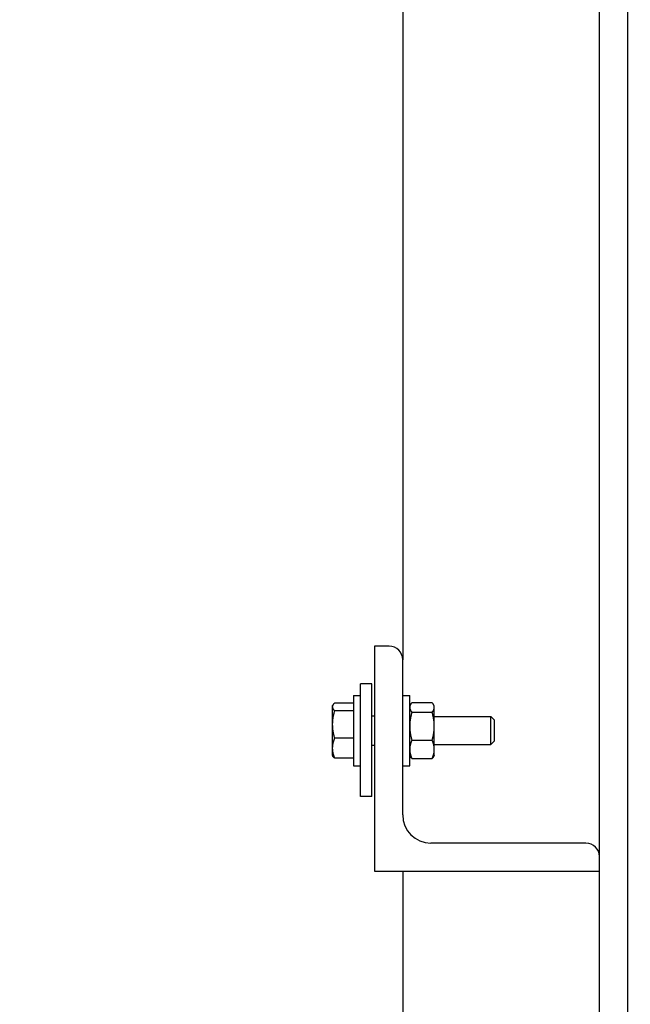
# Model space of a CAD drawing. Header units: inches. Extents: x 24 to 1128, y -69 to 748.
# Tile 64 of 256: x 146.51 to 151.94, y 227.83 to 236.58. Entities that reach past the tile are written whole.
import ezdxf

# ---------------------------------------------------------------- set-up
doc = ezdxf.new("R2010")
doc.units = ezdxf.units.IN
doc.header["$LTSCALE"] = 32
doc.header["$MEASUREMENT"] = 0
doc.layers.add('Dimension (ANSI)', color=7, linetype='Continuous', lineweight=25)
doc.layers.add('Visible (ANSI)', color=7, linetype='Continuous', lineweight=30)
doc.styles.add('Note Text (ANSI)', font='tahoma.ttf')
doc.dimstyles.new('SB Fraction-16 (ANSI)', dxfattribs={"dimscale": 32, "dimtxt": 0.125, "dimasz": 0.098425, "dimexe": 0.125, "dimexo": 0.0625, "dimgap": 0.031496, "dimtad": 0, "dimtih": 1, "dimtoh": 1, "dimdec": 4, "dimrnd": 1e-08, "dimzin": 0, "dimdsep": 46, "dimlunit": 5, "dimtxsty": 'Note Text (ANSI)', "dimcen": 0.09, "dimdle": 0.393701, "dimclrd": 256, "dimclre": 256, "dimclrt": 256, "dimadec": 0, "dimazin": 3, "dimtfac": 0.96, "dimtofl": 0, "dimtmove": 0, "dimatfit": 3, "dimfxl": 1, "dimfrac": 2, "dimtolj": 1, "dimtzin": 12, "dimlwd": -1, "dimlwe": -1, "dimarcsym": 0})

# ---------------------------------------------------------------- blocks, each defined once
blk = doc.blocks.new('*D15')
at = {"layer": 'Defpoints', "color": 0, "transparency": 16777216}
for p in [(162.2904, 468.9837), (60.65, 162.272), (120.1654, 162.272)]:
    blk.add_point(p, dxfattribs=at)
at = {"layer": 'Dimension (ANSI)', "transparency": 16777216}
for p, q in [((160.2904, 468.9837), (56.65, 468.9837)), ((60.65, 465.8341), (60.65, 319.1609)), ((60.65, 165.4216), (60.65, 312.0948)), ((118.1654, 162.272), (56.65, 162.272))]:
    blk.add_line(p, q, dxfattribs=at)
for points in [[(60.125, 465.8341), (61.1749, 465.8341), (60.65, 468.9837)], [(60.125, 165.4216), (61.1749, 165.4216), (60.65, 162.272)]]:
    blk.add_solid(points, dxfattribs=at)
at = {"layer": 'Dimension (ANSI)', "transparency": 16777216, "insert": (48.4472, 318.153), "char_height": 4, "attachment_point": 1, "style": 'Note Text (ANSI)'}
blk.add_mtext('\\A1;306 11/16', dxfattribs=at)

msp = doc.modelspace()

# ---------------------------------------------------------------- linework, layer by layer
at = {"layer": 'Visible (ANSI)'}
for p, q in [((151.66537, 202.43367), (151.66537, 256.79617)), ((151.91537, 256.79617), (151.91537, 202.43367)), ((149.91537, 250.28105), (149.91537, 230.89492)), ((149.79537, 231.01492), (149.66537, 231.01492)), ((149.66537, 231.01492), (149.66537, 229.01492)), ((149.91537, 229.51492), (149.91537, 230.89492)), ((149.64037, 230.67992), (149.54037, 230.67992)), ((149.54037, 229.67992), (149.54037, 230.67992)), ((149.64037, 229.67992), (149.64037, 230.67992)), ((149.47787, 230.57742), (149.47787, 229.95242)), ((149.47787, 230.57742), (149.54037, 230.57742)), ((149.91537, 230.57742), (149.97787, 230.57742)), ((149.97787, 229.95242), (149.97787, 230.57742)), ((149.28987, 230.48392), (149.29469, 230.49227)), ((149.28987, 230.48392), (149.28987, 230.47587)), ((149.28987, 230.47587), (149.28987, 230.31946)), ((149.47787, 230.50983), (149.30943, 230.50983)), ((149.47787, 230.50983), (149.47787, 230.47587)), ((149.47787, 230.48392), (149.47787, 230.48392)), ((149.47787, 230.47587), (149.47787, 230.44192)), ((149.97787, 230.48367), (149.98584, 230.49747)), ((149.99741, 230.51355), (150.17733, 230.51355)), ((150.19687, 230.48367), (150.1889, 230.49747)), ((150.19687, 230.47069), (150.19687, 230.48367)), ((150.19687, 230.30351), (150.19687, 230.47069)), ((149.47787, 230.44192), (149.30943, 230.44192)), ((149.47787, 230.44192), (149.47787, 230.31946)), ((149.64037, 230.39492), (149.66537, 230.39492)), ((149.99741, 230.42782), (150.17733, 230.42782)), ((150.19687, 230.38992), (150.69812, 230.38992)), ((150.69812, 230.13992), (150.69812, 230.38992)), ((150.72787, 230.35925), (150.69812, 230.38992)), ((149.28987, 230.31946), (149.28987, 230.10851)), ((149.47787, 230.31946), (149.47787, 230.197)), ((150.19687, 230.09774), (150.19687, 230.30351)), ((150.72787, 230.35925), (150.72787, 230.17059)), ((149.47787, 230.197), (149.30943, 230.197)), ((149.47787, 230.197), (149.47787, 230.10851)), ((149.28987, 230.10851), (149.28987, 230.04592)), ((149.47787, 230.10851), (149.47787, 230.02001)), ((149.64037, 230.13492), (149.66537, 230.13492)), ((149.99741, 230.17919), (150.17733, 230.17919)), ((150.19687, 230.13992), (150.69812, 230.13992)), ((150.72787, 230.17059), (150.69812, 230.13992)), ((149.28987, 230.04592), (149.29469, 230.03757)), ((149.47787, 230.02001), (149.30943, 230.02001)), ((149.47787, 230.04592), (149.47787, 230.04592)), ((149.97787, 230.04617), (149.98584, 230.03237)), ((149.99741, 230.01629), (150.17733, 230.01629)), ((150.19687, 230.04617), (150.1889, 230.03237)), ((150.19687, 230.04617), (150.19687, 230.09774)), ((149.47787, 229.95242), (149.54037, 229.95242)), ((149.91537, 229.95242), (149.97787, 229.95242)), ((149.64037, 229.67992), (149.54037, 229.67992)), ((151.54537, 229.26492), (150.16537, 229.26492)), ((149.66537, 229.01492), (151.66537, 229.01492)), ((149.91537, 229.01492), (149.91537, 215.04617))]:
    msp.add_line(p, q, dxfattribs=at)
for centre, radius, start, end in [((149.79537, 230.89492), 0.12, 0, 90), ((150.16537, 229.51492), 0.25, 180, 270), ((151.54537, 229.14492), 0.12, 0, 90)]:
    msp.add_arc(centre, radius, start, end, dxfattribs=at)
for points, weights in [([(149.30943, 230.50983), (149.28987, 230.49163), (149.28987, 230.47587)], [1, 1.0379548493, 1]), ([(149.28987, 230.47587), (149.28987, 230.46011), (149.30943, 230.44192)], [1, 1.0379548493, 1]), ([(149.99741, 230.51355), (149.97787, 230.49058), (149.97787, 230.47069)], [1, 1.0379548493, 1]), ([(149.97787, 230.47069), (149.97787, 230.45079), (149.99741, 230.42782)], [1, 1.0379548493, 1]), ([(150.19687, 230.47069), (150.19687, 230.49058), (150.17733, 230.51355)], [1, 1.0379548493, 1]), ([(150.17733, 230.42782), (150.19687, 230.45079), (150.19687, 230.47069)], [1, 1.0379548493, 1]), ([(149.30943, 230.44192), (149.28987, 230.37629), (149.28987, 230.31946)], [1, 1.0379548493, 1]), ([(149.99741, 230.42782), (149.97787, 230.3612), (149.97787, 230.30351)], [1, 1.0379548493, 1]), ([(150.19687, 230.30351), (150.19687, 230.3612), (150.17733, 230.42782)], [1, 1.0379548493, 1]), ([(149.28987, 230.31946), (149.28987, 230.26263), (149.30943, 230.197)], [1, 1.0379548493, 1]), ([(149.97787, 230.30351), (149.97787, 230.24581), (149.99741, 230.17919)], [1, 1.0379548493, 1]), ([(150.17733, 230.17919), (150.19687, 230.24581), (150.19687, 230.30351)], [1, 1.0379548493, 1]), ([(149.30943, 230.197), (149.28987, 230.14958), (149.28987, 230.10851)], [1, 1.0379548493, 1]), ([(149.28987, 230.10851), (149.28987, 230.06743), (149.30943, 230.02001)], [1, 1.0379548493, 1]), ([(149.99741, 230.17919), (149.97787, 230.13554), (149.97787, 230.09774)], [1, 1.0379548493, 1]), ([(150.19687, 230.09774), (150.19687, 230.13554), (150.17733, 230.17919)], [1, 1.0379548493, 1]), ([(149.30943, 230.02001), (149.29949, 230.02925), (149.29469, 230.03757)], [1, 1.01893120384, 1.01897731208]), ([(149.97787, 230.09774), (149.97787, 230.05994), (149.99741, 230.01629)], [1, 1.0379548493, 1]), ([(149.99741, 230.01629), (149.99029, 230.02466), (149.98584, 230.03237)], [1, 1.01350529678, 1.01739954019]), ([(150.17733, 230.01629), (150.19687, 230.05994), (150.19687, 230.09774)], [1, 1.0379548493, 1]), ([(150.1889, 230.03237), (150.18445, 230.02466), (150.17733, 230.01629)], [1.01739954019, 1.01350529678, 1])]:
    msp.add_rational_spline(points, weights, degree=2, dxfattribs=at)

# ---------------------------------------------------------------- dimensions: what is measured, and where the dimension line sits
at = {"layer": 'Dimension (ANSI)'}
dim = msp.add_linear_dim(base=(60.64998, 162.27197), p1=(162.29037, 468.98367), p2=(120.16537, 162.27197), angle=270, dimstyle='SB Fraction-16 (ANSI)', override={"dimgap": 0.031496, "dimdec": 4, "dimtol": 0, "dimlim": 0, "dimtp": 0, "dimtm": 0, "dimtdec": 2, "dimatfit": 1}, dxfattribs=at)
dim.commit()
dim.dimension.update_dxf_attribs({"geometry": '*D15', "text_midpoint": (60.64998, 315.62782), "dimtype": 160})

doc.saveas('drawing.dxf')
